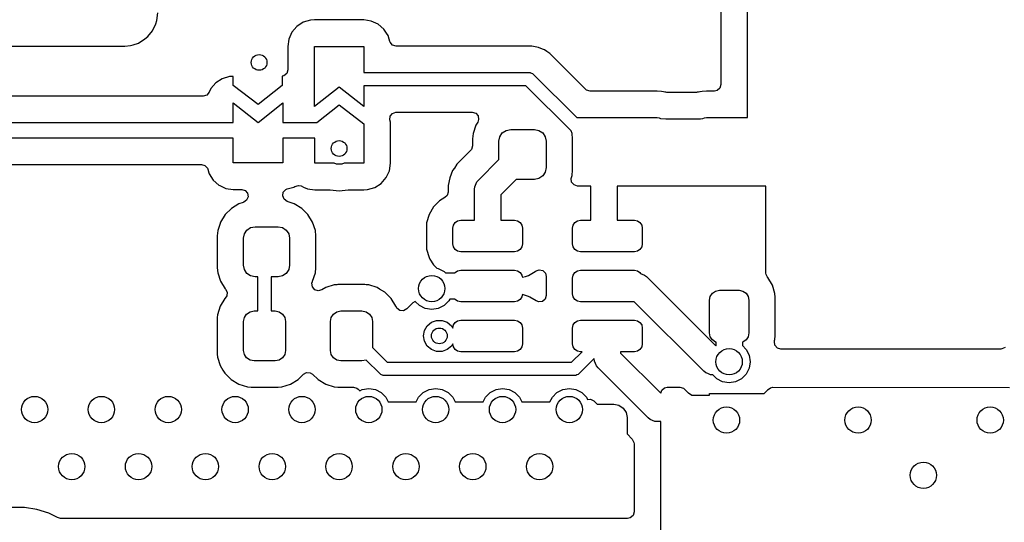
# Model space of a CAD drawing. Extents: x 70 to 224, y -154 to -54.
# Tile 52 of 55: x 168 to 187, y -78 to -69. Entities that reach past the tile are written whole.
import ezdxf

# ---------------------------------------------------------------- set-up
doc = ezdxf.new("R2010")
doc.units = 0
doc.layers.add('BLACK', color=7, linetype='CONTINUOUS')

msp = doc.modelspace()

# ---------------------------------------------------------------- linework, layer by layer
at = {"layer": 'BLACK', "linetype": 'CONTINUOUS'}
for p, q in [((181.3745, -59.824001), (181.3745, -69.8705)), ((181.88, -70.5), (181.88, -59.824)), ((170.637739, -68.718067), (170.657456, -68.651037)), ((170.657456, -68.651037), (170.678001, -68.508632)), ((173.578059, -68.647144), (173.440005, -68.687682)), ((173.649997, -68.642), (173.578059, -68.647144)), ((173.65, -68.642), (173.649997, -68.642)), ((174.59, -68.642), (173.65, -68.642)), ((174.732414, -68.662475), (174.59, -68.642)), ((170.577905, -68.848917), (170.637739, -68.718067)), ((173.318965, -68.765471), (173.22475, -68.8742)), ((173.318969, -68.765467), (173.318965, -68.765471)), ((173.440005, -68.687682), (173.318969, -68.765467)), ((174.732419, -68.662476), (174.732414, -68.662475)), ((174.86329, -68.722244), (174.732419, -68.662476)), ((174.863294, -68.722246), (174.86329, -68.722244)), ((174.863297, -68.722248), (174.863294, -68.722246)), ((174.863299, -68.72225), (174.863297, -68.722248)), ((174.972028, -68.816465), (174.863299, -68.72225)), ((174.972032, -68.816469), (174.972028, -68.816465)), ((175.01985, -68.890875), (174.972032, -68.816469)), ((170.309727, -69.081067), (170.430804, -69.003338)), ((170.430804, -69.003338), (170.48363, -68.957609)), ((170.48363, -68.957609), (170.483631, -68.957608)), ((170.483631, -68.957608), (170.577905, -68.848917)), ((173.164975, -69.005085), (173.1445, -69.147499)), ((173.164976, -69.00508), (173.164975, -69.005085)), ((173.224744, -68.874209), (173.164976, -69.00508)), ((173.22475, -68.8742), (173.224744, -68.874209)), ((175.049819, -68.937508), (175.01985, -68.890875)), ((175.06992, -69.005965), (175.049819, -68.937508)), ((175.083125, -69.050936), (175.06992, -69.005965)), ((157.44511, -69.137827), (170.048499, -69.137827)), ((170.048499, -69.137827), (170.048501, -69.137827)), ((170.048501, -69.137827), (170.155836, -69.1263)), ((170.155836, -69.1263), (170.207293, -69.115119)), ((170.207293, -69.115119), (170.309727, -69.081067)), ((173.1445, -69.147499), (173.1445, -69.593562)), ((173.65, -70.2875), (173.65, -69.1475)), ((173.65, -69.1475), (174.59, -69.1475)), ((174.59, -69.1475), (174.59, -69.6405)), ((175.089308, -69.067511), (175.083125, -69.050936)), ((175.135063, -69.120315), (175.089308, -69.067511)), ((175.202102, -69.14), (175.135063, -69.120315)), ((177.784303, -69.14), (175.202102, -69.14)), ((177.784307, -69.14), (177.784303, -69.14)), ((177.905527, -69.164112), (177.784307, -69.14)), ((177.905535, -69.164114), (177.905527, -69.164112)), ((177.986285, -69.197562), (177.905535, -69.164114)), ((178.019726, -69.211413), (177.986285, -69.197562)), ((178.019741, -69.211421), (178.019726, -69.211413)), ((178.066363, -69.242574), (178.019741, -69.211421)), ((178.066365, -69.242576), (178.066363, -69.242574)), ((178.122506, -69.280087), (178.066365, -69.242576)), ((178.122511, -69.280091), (178.122506, -69.280087)), ((178.8006, -69.958181), (178.122511, -69.280091)), ((171.900005, -69.760182), (171.778969, -69.837967)), ((172.038059, -69.719645), (171.900005, -69.760182)), ((172.03806, -69.719645), (172.038059, -69.719645)), ((172.11, -69.719645), (172.03806, -69.719645)), ((172.11, -69.89), (172.11, -69.719645)), ((173.072011, -69.706356), (173.04, -69.712535)), ((173.04, -69.712535), (173.04, -69.89)), ((173.124815, -69.660601), (173.072011, -69.706356)), ((173.1445, -69.593562), (173.124815, -69.660601)), ((174.59, -69.6405), (177.7225, -69.6405)), ((177.7225, -69.6405), (177.747276, -69.64294)), ((177.747276, -69.64294), (177.747277, -69.64294)), ((177.747277, -69.64294), (177.756846, -69.646904)), ((177.756846, -69.646904), (177.793057, -69.661903)), ((177.793057, -69.661903), (177.793058, -69.661904)), ((177.793058, -69.661904), (177.812303, -69.677697)), ((177.812303, -69.677697), (178.634606, -70.5)), ((171.684744, -69.946709), (171.652638, -70.017012)), ((171.68475, -69.9467), (171.684744, -69.946709)), ((171.778965, -69.837971), (171.68475, -69.9467)), ((171.778969, -69.837967), (171.778965, -69.837971)), ((172.58, -70.25), (172.11, -69.89)), ((173.04, -69.89), (172.58, -70.25)), ((174.12, -69.9175), (173.65, -70.2875)), ((174.59, -70.2875), (174.12, -69.9175)), ((177.669894, -69.8945), (174.59, -69.8945)), ((174.59, -69.8945), (174.59, -70.2875)), ((178.529323, -70.753929), (177.669894, -69.8945)), ((178.821242, -69.974815), (178.8006, -69.958181)), ((181.354815, -69.937539), (181.302011, -69.983294)), ((181.3745, -69.8705), (181.354815, -69.937539)), ((171.539844, -70.0895), (152.094993, -70.0895)), ((171.606883, -70.069816), (171.539844, -70.0895)), ((171.652638, -70.017012), (171.606883, -70.069816)), ((178.888281, -69.9945), (178.821242, -69.974815)), ((180.16193, -69.9945), (178.888281, -69.9945)), ((180.161939, -69.9945), (180.16193, -69.9945)), ((180.242445, -70.000954), (180.161939, -69.9945)), ((180.242456, -70.000955), (180.242445, -70.000954)), ((180.242462, -70.000956), (180.242456, -70.000955)), ((180.242476, -70.000958), (180.242462, -70.000956)), ((180.281456, -70.007248), (180.242474, -70.000958)), ((180.242474, -70.000958), (180.242476, -70.000958)), ((180.281463, -70.007249), (180.281456, -70.007248)), ((180.309341, -70.01407), (180.281463, -70.007249)), ((180.326201, -70.016979), (180.309341, -70.01407)), ((180.34946, -70.019356), (180.326201, -70.016979)), ((180.352372, -70.019504), (180.34946, -70.019356)), ((180.38, -70.025), (180.352372, -70.019504)), ((180.88, -70.025), (180.38, -70.025)), ((180.907622, -70.019505), (180.88, -70.025)), ((180.910537, -70.019357), (180.907622, -70.019505)), ((180.923573, -70.018025), (180.910537, -70.019357)), ((180.932505, -70.017113), (180.923573, -70.018025)), ((180.932552, -70.017108), (180.932504, -70.017112)), ((180.932504, -70.017112), (180.932505, -70.017113)), ((180.933831, -70.016977), (180.932552, -70.017108)), ((180.950662, -70.01407), (180.933831, -70.016977)), ((180.971284, -70.009024), (180.950662, -70.01407)), ((180.978562, -70.007244), (180.971284, -70.009024)), ((181.017553, -70.000954), (180.978562, -70.007244)), ((181.09806, -69.9945), (181.017553, -70.000954)), ((181.2505, -69.9945), (181.09806, -69.9945)), ((181.302011, -69.983294), (181.2505, -69.9945)), ((172.11, -70.59), (172.11, -70.22)), ((172.11, -70.22), (172.58, -70.59)), ((172.58, -70.59), (173.05, -70.22)), ((173.05, -70.22), (173.05, -70.59)), ((173.695139, -70.59), (174.12, -70.2575)), ((174.12, -70.2575), (174.59, -70.6175)), ((175.085723, -70.544016), (175.091476, -70.474387)), ((175.091476, -70.474387), (175.133962, -70.418919)), ((175.133962, -70.418919), (175.199692, -70.395226)), ((175.199692, -70.395226), (175.207173, -70.395)), ((175.207173, -70.395), (176.647744, -70.395)), ((176.647744, -70.395), (176.714783, -70.414685)), ((176.714783, -70.414685), (176.760538, -70.467489)), ((176.760538, -70.467489), (176.770482, -70.536647)), ((178.634606, -70.5), (180.16193, -70.5)), ((180.16193, -70.5), (180.200933, -70.506294)), ((180.200933, -70.506294), (180.227203, -70.514999)), ((180.227203, -70.514999), (180.329991, -70.5255)), ((180.930019, -70.525498), (180.986302, -70.519748)), ((180.986302, -70.519748), (181.032797, -70.514999)), ((181.032797, -70.514999), (181.059067, -70.506293)), ((181.059067, -70.506293), (181.098071, -70.5)), ((181.098071, -70.5), (181.88, -70.5)), ((151.740497, -70.59), (172.11, -70.59)), ((173.05, -70.59), (173.695139, -70.59)), ((174.59, -70.6175), (174.59, -71.3675)), ((175.094579, -70.587005), (175.085723, -70.544016)), ((175.0955, -70.6175), (175.094579, -70.587005)), ((175.0955, -71.3675), (175.0955, -70.6175)), ((176.717996, -70.641305), (176.664651, -70.80229)), ((176.718001, -70.641294), (176.717996, -70.641305)), ((176.753282, -70.584097), (176.718001, -70.641294)), ((176.770482, -70.536647), (176.753282, -70.584097)), ((180.329991, -70.5255), (180.930008, -70.525499)), ((180.930008, -70.525499), (180.930016, -70.525498)), ((180.930016, -70.525498), (180.930019, -70.525498)), ((172.11, -70.89), (151.648881, -70.89)), ((172.11, -71.36), (172.11, -70.89)), ((173.66, -70.89), (173.05, -70.89)), ((173.05, -70.89), (173.05, -71.36)), ((173.66, -71.3675), (173.66, -70.89)), ((176.664651, -70.80229), (176.6545, -70.901647)), ((177.155, -70.95), (177.172127, -70.863896)), ((177.172127, -70.863896), (177.220901, -70.790901)), ((177.220901, -70.790901), (177.293896, -70.742127)), ((177.293896, -70.742127), (177.38, -70.725)), ((177.38, -70.725), (177.83, -70.725)), ((177.83, -70.725), (177.916104, -70.742127)), ((177.916104, -70.742127), (177.989099, -70.790901)), ((177.989099, -70.790901), (178.037873, -70.863896)), ((178.037873, -70.863896), (178.055, -70.95)), ((178.545349, -70.802292), (178.529323, -70.753929)), ((178.555499, -70.901656), (178.545349, -70.802292)), ((176.6545, -71.037769), (176.634815, -71.104808)), ((176.6545, -70.901647), (176.6545, -71.037769)), ((177.155, -71.296446), (177.155, -70.95)), ((178.055, -70.95), (178.055, -71.45)), ((178.5555, -71.498345), (178.555499, -70.901656)), ((176.618181, -71.12545), (176.35955, -71.38408)), ((176.634815, -71.104808), (176.618181, -71.12545)), ((151.8542, -71.3905), (171.504652, -71.3905)), ((171.504652, -71.3905), (171.571691, -71.410185)), ((171.571691, -71.410185), (171.617446, -71.462989)), ((173.05, -71.36), (172.11, -71.36)), ((174.025478, -71.3675), (173.66, -71.3675)), ((174.067906, -71.382942), (174.025478, -71.3675)), ((174.172094, -71.382942), (174.067906, -71.382942)), ((174.214522, -71.3675), (174.172094, -71.382942)), ((174.59, -71.3675), (174.214522, -71.3675)), ((175.075024, -71.509916), (175.0955, -71.3675)), ((176.359544, -71.384088), (176.310312, -71.457768)), ((176.35955, -71.38408), (176.359544, -71.384088)), ((176.765723, -71.685723), (177.155, -71.296446)), ((178.055, -71.45), (178.037873, -71.536104)), ((171.617446, -71.462989), (171.623627, -71.479561)), ((171.623627, -71.479561), (171.644773, -71.551575)), ((171.644773, -71.551575), (171.650182, -71.569994)), ((171.650182, -71.569994), (171.727967, -71.69103)), ((174.921032, -71.749531), (175.015254, -71.640794)), ((175.015254, -71.640794), (175.075024, -71.509916)), ((176.22084, -71.643592), (176.192, -71.788579)), ((176.220842, -71.643586), (176.22084, -71.643592)), ((176.277414, -71.507008), (176.220842, -71.643586)), ((176.277421, -71.506996), (176.277414, -71.507008)), ((176.310313, -71.457769), (176.277421, -71.506996)), ((176.310312, -71.457768), (176.310313, -71.457769)), ((177.989099, -71.609099), (177.916104, -71.657873)), ((178.037873, -71.536104), (177.989099, -71.609099)), ((178.527298, -71.658353), (178.532328, -71.637002)), ((178.532328, -71.637002), (178.545349, -71.597708)), ((178.545349, -71.597708), (178.5555, -71.498345)), ((171.727967, -71.69103), (171.727969, -71.691032)), ((171.727969, -71.691032), (171.836706, -71.785254)), ((171.836706, -71.785254), (171.853129, -71.792754)), ((171.853129, -71.792754), (171.96758, -71.845023)), ((173.136492, -71.856081), (173.259992, -71.819819)), ((173.259992, -71.819819), (173.280289, -71.806774)), ((173.280289, -71.806774), (173.347323, -71.787089)), ((173.347323, -71.787089), (173.398838, -71.798294)), ((173.398838, -71.798294), (173.445968, -71.819818)), ((173.445968, -71.819818), (173.517581, -71.852523)), ((174.66194, -71.867855), (174.799992, -71.827319)), ((174.799992, -71.827319), (174.921032, -71.749531)), ((176.192, -71.788579), (176.192, -71.914281)), ((176.6925, -71.8625), (176.697304, -71.813727)), ((176.697304, -71.813727), (176.734633, -71.723607)), ((176.734633, -71.723607), (176.734637, -71.723602)), ((176.734637, -71.723602), (176.765723, -71.685723)), ((177.483553, -71.675), (177.1925, -71.966053)), ((177.83, -71.675), (177.483553, -71.675)), ((177.916104, -71.657873), (177.83, -71.675)), ((178.537242, -71.727511), (178.527298, -71.658353)), ((178.582997, -71.780315), (178.537242, -71.727511)), ((178.650036, -71.8), (178.582997, -71.780315)), ((178.905, -71.8), (178.650036, -71.8)), ((178.905, -72.45), (178.905, -71.8)), ((182.23, -71.8), (179.405, -71.8)), ((179.405, -71.8), (179.405, -72.45)), ((182.23, -73.456163), (182.23, -71.8)), ((171.96758, -71.845023), (171.967583, -71.845023)), ((171.967583, -71.845023), (171.967584, -71.845024)), ((171.967584, -71.845024), (172.11, -71.8655)), ((172.11, -71.8655), (172.110003, -71.8655)), ((172.110003, -71.8655), (172.269983, -71.8655)), ((172.269983, -71.8655), (172.337022, -71.885185)), ((172.337022, -71.885185), (172.382777, -71.937989)), ((172.392721, -72.007147), (172.363696, -72.070703)), ((172.382777, -71.937989), (172.392721, -72.007147)), ((173.04816, -71.988474), (173.060475, -71.919698)), ((173.074983, -72.05299), (173.04816, -71.988474)), ((173.060475, -71.919698), (173.108018, -71.868499)), ((173.108018, -71.868499), (173.136492, -71.856081)), ((173.517581, -71.852523), (173.517582, -71.852523)), ((173.517582, -71.852523), (173.517584, -71.852524)), ((173.517584, -71.852524), (173.66, -71.873)), ((173.66, -71.873), (173.934956, -71.873)), ((173.934956, -71.873), (173.94884, -71.87378)), ((173.94884, -71.87378), (174.119997, -71.893065)), ((174.119997, -71.893065), (174.12, -71.893065)), ((174.12, -71.893065), (174.120003, -71.893065)), ((174.120003, -71.893065), (174.29116, -71.87378)), ((174.29116, -71.87378), (174.305044, -71.873)), ((174.305044, -71.873), (174.59, -71.873)), ((174.59, -71.873), (174.66194, -71.867855)), ((176.172315, -71.98132), (176.131121, -72.021013)), ((176.192, -71.914281), (176.172315, -71.98132)), ((176.6925, -72.45), (176.6925, -71.8625)), ((177.1925, -71.966053), (177.1925, -72.45)), ((172.217704, -72.137455), (172.074612, -72.225716)), ((172.217715, -72.13745), (172.217704, -72.137455)), ((172.29451, -72.112003), (172.217715, -72.13745)), ((172.308987, -72.107205), (172.29451, -72.112003)), ((172.363696, -72.070703), (172.308987, -72.107205)), ((173.132428, -72.092763), (173.074983, -72.05299)), ((173.267287, -72.137451), (173.132428, -72.092763)), ((173.267289, -72.137452), (173.267287, -72.137451)), ((173.267295, -72.137455), (173.267289, -72.137452)), ((173.410387, -72.225716), (173.267295, -72.137455)), ((175.911917, -72.198137), (175.828255, -72.339603)), ((175.911923, -72.198129), (175.911917, -72.198137)), ((176.028129, -72.081923), (175.911923, -72.198129)), ((176.028138, -72.081916), (176.028129, -72.081923)), ((176.131121, -72.021013), (176.028138, -72.081916)), ((171.955716, -72.344612), (171.867455, -72.487704)), ((171.955719, -72.344608), (171.955716, -72.344612)), ((172.074608, -72.225719), (171.955719, -72.344608)), ((172.074612, -72.225716), (172.074608, -72.225719)), ((173.410391, -72.225719), (173.410387, -72.225716)), ((173.52928, -72.344608), (173.410391, -72.225719)), ((173.529283, -72.344612), (173.52928, -72.344608)), ((173.617544, -72.487704), (173.529283, -72.344612)), ((175.828254, -72.339606), (175.782402, -72.497426)), ((175.828255, -72.339603), (175.828254, -72.339606)), ((171.852009, -72.534313), (171.814564, -72.647315)), ((171.86745, -72.487715), (171.852009, -72.534313)), ((171.867455, -72.487704), (171.86745, -72.487715)), ((172.440038, -72.591651), (172.52375, -72.575)), ((172.52375, -72.575), (172.96125, -72.575)), ((172.96125, -72.575), (173.044962, -72.591651)), ((173.617545, -72.487707), (173.617544, -72.487704)), ((173.617549, -72.487713), (173.617545, -72.487707)), ((173.670436, -72.647315), (173.617549, -72.487713)), ((175.782401, -72.497432), (175.7795, -72.534298)), ((175.7795, -72.534298), (175.7795, -72.965701)), ((175.782402, -72.497426), (175.782401, -72.497432)), ((176.28, -72.6), (176.291418, -72.542597)), ((176.291418, -72.542597), (176.323934, -72.493934)), ((176.323934, -72.493934), (176.372597, -72.461418)), ((176.372597, -72.461418), (176.43, -72.45)), ((176.43, -72.45), (176.6925, -72.45)), ((177.1925, -72.45), (177.455, -72.45)), ((177.455, -72.45), (177.512403, -72.461418)), ((177.512403, -72.461418), (177.561066, -72.493934)), ((177.561066, -72.493934), (177.593582, -72.542597)), ((177.593582, -72.542597), (177.605, -72.6)), ((178.555, -72.6), (178.566418, -72.542597)), ((178.566418, -72.542597), (178.598934, -72.493934)), ((178.598934, -72.493934), (178.647597, -72.461418)), ((178.647597, -72.461418), (178.705, -72.45)), ((178.705, -72.45), (178.905, -72.45)), ((179.405, -72.45), (179.73, -72.45)), ((179.73, -72.45), (179.787403, -72.461418)), ((179.787403, -72.461418), (179.836066, -72.493934)), ((179.836066, -72.493934), (179.868582, -72.542597)), ((179.868582, -72.542597), (179.88, -72.6)), ((171.814563, -72.647316), (171.8045, -72.745818)), ((171.8045, -72.745818), (171.8045, -73.354181)), ((171.814564, -72.647316), (171.814563, -72.647316)), ((171.814564, -72.647315), (171.814564, -72.647316)), ((172.305, -72.79375), (172.321651, -72.710038)), ((172.321651, -72.710038), (172.36907, -72.63907)), ((172.36907, -72.63907), (172.440038, -72.591651)), ((173.044962, -72.591651), (173.11593, -72.63907)), ((173.11593, -72.63907), (173.163349, -72.710038)), ((173.163349, -72.710038), (173.18, -72.79375)), ((173.6805, -72.745826), (173.670436, -72.647315)), ((173.6805, -73.354174), (173.6805, -72.745826)), ((176.28, -72.9), (176.28, -72.6)), ((177.605, -72.6), (177.605, -72.9)), ((178.555, -72.9), (178.555, -72.6)), ((179.88, -72.6), (179.88, -72.9)), ((172.305, -73.30625), (172.305, -72.79375)), ((173.18, -72.79375), (173.18, -73.30625)), ((176.291418, -72.957403), (176.28, -72.9)), ((177.605, -72.9), (177.593582, -72.957403)), ((178.566418, -72.957403), (178.555, -72.9)), ((179.88, -72.9), (179.868582, -72.957403)), ((175.7795, -72.965701), (175.782401, -73.002567)), ((175.782401, -73.002567), (175.782402, -73.002573)), ((175.782402, -73.002573), (175.828254, -73.160393)), ((176.323934, -73.006066), (176.291418, -72.957403)), ((176.372597, -73.038582), (176.323934, -73.006066)), ((176.43, -73.05), (176.372597, -73.038582)), ((177.455, -73.05), (176.43, -73.05)), ((177.512403, -73.038582), (177.455, -73.05)), ((177.561066, -73.006066), (177.512403, -73.038582)), ((177.593582, -72.957403), (177.561066, -73.006066)), ((178.598934, -73.006066), (178.566418, -72.957403)), ((178.647597, -73.038582), (178.598934, -73.006066)), ((178.705, -73.05), (178.647597, -73.038582)), ((179.73, -73.05), (178.705, -73.05)), ((179.787403, -73.038582), (179.73, -73.05)), ((179.836066, -73.006066), (179.787403, -73.038582)), ((179.868582, -72.957403), (179.836066, -73.006066)), ((172.321651, -73.389962), (172.305, -73.30625)), ((173.18, -73.30625), (173.163349, -73.389962)), ((175.828254, -73.160393), (175.828255, -73.160396)), ((175.828255, -73.160396), (175.828256, -73.160398)), ((175.828256, -73.160398), (175.846964, -73.192032)), ((175.846964, -73.192032), (175.911917, -73.301862)), ((175.911917, -73.301862), (175.911923, -73.30187)), ((175.911923, -73.30187), (175.975117, -73.365064)), ((171.8045, -73.354181), (171.814563, -73.452683)), ((171.814563, -73.452683), (171.86745, -73.612284)), ((172.36907, -73.46093), (172.321651, -73.389962)), ((172.440038, -73.508349), (172.36907, -73.46093)), ((172.52375, -73.525), (172.440038, -73.508349)), ((173.044962, -73.508349), (172.96125, -73.525)), ((173.11593, -73.46093), (173.044962, -73.508349)), ((173.163349, -73.389962), (173.11593, -73.46093)), ((173.617549, -73.612287), (173.670436, -73.452685)), ((173.670436, -73.452685), (173.6805, -73.354174)), ((175.975117, -73.365064), (176.003607, -73.369577)), ((176.003607, -73.369577), (176.115114, -73.426393)), ((176.115114, -73.426393), (176.138721, -73.45)), ((176.138721, -73.45), (176.319881, -73.45)), ((176.319881, -73.45), (176.323934, -73.443934)), ((176.323934, -73.443934), (176.372597, -73.411418)), ((176.372597, -73.411418), (176.43, -73.4)), ((176.43, -73.4), (177.455, -73.4)), ((177.455, -73.4), (177.512403, -73.411418)), ((177.512403, -73.411418), (177.561066, -73.443934)), ((177.561066, -73.443934), (177.593582, -73.492597)), ((177.593582, -73.492597), (177.601957, -73.534701)), ((177.659806, -73.517895), (177.715398, -73.501744)), ((177.715398, -73.501744), (177.846405, -73.424267)), ((177.846405, -73.424267), (177.86358, -73.41411)), ((177.86358, -73.41411), (177.864655, -73.415928)), ((177.864655, -73.415928), (177.919532, -73.394381)), ((177.919532, -73.394381), (177.98805, -73.408059)), ((177.98805, -73.408059), (178.038296, -73.456609)), ((178.038296, -73.456609), (178.0545, -73.517895)), ((178.555, -73.55), (178.566418, -73.492597)), ((178.566418, -73.492597), (178.598934, -73.443934)), ((178.598934, -73.443934), (178.647597, -73.411418)), ((178.647597, -73.411418), (178.705, -73.4)), ((178.705, -73.4), (179.73, -73.4)), ((179.73, -73.4), (179.787403, -73.411418)), ((179.787403, -73.411418), (179.836066, -73.443934)), ((179.836066, -73.443934), (179.847872, -73.461603)), ((179.847872, -73.461603), (179.921577, -73.492133)), ((179.921577, -73.492133), (179.921581, -73.492137)), ((179.921581, -73.492137), (179.959461, -73.523223)), ((182.232834, -73.482521), (182.23, -73.456163)), ((182.261698, -73.535382), (182.232834, -73.482521)), ((171.86745, -73.612284), (171.867455, -73.612295)), ((171.867455, -73.612295), (171.955716, -73.755387)), ((172.578, -73.525), (172.52375, -73.525)), ((172.578, -74.175), (172.578, -73.525)), ((172.96125, -73.525), (172.832, -73.525)), ((172.832, -73.525), (172.832, -74.175)), ((173.60524, -73.649006), (173.615067, -73.617609)), ((173.613281, -73.718412), (173.60524, -73.649006)), ((173.615067, -73.617609), (173.617544, -73.612294)), ((173.617544, -73.612294), (173.617549, -73.612287)), ((174.027807, -73.680913), (173.865393, -73.731522)), ((174.079145, -73.676248), (174.027807, -73.680913)), ((174.098384, -73.6745), (174.079145, -73.676248)), ((174.611616, -73.6745), (174.098384, -73.6745)), ((174.632778, -73.676423), (174.611616, -73.6745)), ((174.682192, -73.680913), (174.632778, -73.676423)), ((174.682194, -73.680913), (174.682192, -73.680913)), ((174.682196, -73.680914), (174.682194, -73.680913)), ((174.844606, -73.731522), (174.682196, -73.680914)), ((177.601957, -73.534701), (177.659806, -73.517895)), ((178.0545, -73.517895), (178.0545, -73.882104)), ((178.555, -73.85), (178.555, -73.55)), ((179.959461, -73.523223), (181.274797, -74.838559)), ((182.260261, -73.536509), (182.261698, -73.535382)), ((182.264887, -73.542413), (182.260261, -73.536509)), ((182.351317, -73.685387), (182.264887, -73.542413)), ((182.351318, -73.685389), (182.351317, -73.685387)), ((182.401023, -73.844898), (182.351318, -73.685389)), ((171.955716, -73.755387), (171.955718, -73.75539)), ((171.955718, -73.75539), (171.957154, -73.756826)), ((171.957154, -73.756826), (171.957823, -73.758052)), ((171.985655, -73.887841), (171.957158, -73.932185)), ((171.957823, -73.758052), (171.960197, -73.761054)), ((171.960197, -73.761054), (171.959684, -73.761459)), ((171.959684, -73.761459), (171.990639, -73.818149)), ((171.990639, -73.818149), (171.985655, -73.887841)), ((173.657568, -73.772452), (173.613281, -73.718412)), ((173.724042, -73.79397), (173.657568, -73.772452)), ((173.791597, -73.776134), (173.724042, -73.79397)), ((173.865393, -73.731522), (173.791597, -73.776134)), ((174.889229, -73.758498), (174.844606, -73.731522)), ((174.990188, -73.81953), (174.889229, -73.758498)), ((175.110469, -73.939811), (174.990188, -73.81953)), ((177.601957, -73.865297), (177.593582, -73.907403)), ((177.715393, -73.898254), (177.601957, -73.865297)), ((178.0545, -73.882104), (178.034815, -73.949143)), ((178.566418, -73.907403), (178.555, -73.85)), ((181.171096, -73.898074), (181.21174, -73.837244)), ((181.21174, -73.837244), (181.27257, -73.7966)), ((181.27257, -73.7966), (181.344323, -73.782327)), ((181.344323, -73.782327), (181.719323, -73.782327)), ((181.719323, -73.782327), (181.791076, -73.7966)), ((181.791076, -73.7966), (181.851906, -73.837244)), ((181.851906, -73.837244), (181.89255, -73.898074)), ((182.401024, -73.844903), (182.401023, -73.844898)), ((182.407322, -73.914212), (182.401024, -73.844903)), ((171.949528, -73.939815), (171.861522, -74.085393)), ((171.957158, -73.932185), (171.949528, -73.939815)), ((175.11047, -73.939813), (175.110469, -73.939811)), ((175.110472, -73.939815), (175.11047, -73.939813)), ((175.198478, -74.085394), (175.110472, -73.939815)), ((175.522739, -74.020183), (175.405065, -74.137857)), ((175.564943, -73.993664), (175.522739, -74.020183)), ((175.644886, -74.073607), (175.564943, -73.993664)), ((175.756393, -74.130423), (175.644886, -74.073607)), ((176.115114, -74.073607), (176.003607, -74.130423)), ((176.203607, -73.985114), (176.115114, -74.073607)), ((176.221499, -73.95), (176.203607, -73.985114)), ((176.319881, -73.95), (176.221499, -73.95)), ((176.323934, -73.956066), (176.319881, -73.95)), ((176.372597, -73.988582), (176.323934, -73.956066)), ((176.43, -74), (176.372597, -73.988582)), ((177.455, -74), (176.43, -74)), ((177.512403, -73.988582), (177.455, -74)), ((177.561066, -73.956066), (177.512403, -73.988582)), ((177.593582, -73.907403), (177.561066, -73.956066)), ((177.715396, -73.898255), (177.715393, -73.898254)), ((177.715397, -73.898255), (177.715396, -73.898255)), ((177.715398, -73.898256), (177.715397, -73.898255)), ((177.744884, -73.915694), (177.715398, -73.898256)), ((177.86358, -73.98589), (177.744884, -73.915694)), ((177.864502, -73.98433), (177.86358, -73.98589)), ((177.912853, -74.004842), (177.864502, -73.98433)), ((177.982011, -73.994898), (177.912853, -74.004842)), ((178.034815, -73.949143), (177.982011, -73.994898)), ((178.598934, -73.956066), (178.566418, -73.907403)), ((178.647597, -73.988582), (178.598934, -73.956066)), ((178.705, -74), (178.647597, -73.988582)), ((179.72913, -74), (178.705, -74)), ((181.047984, -75.318854), (179.72913, -74)), ((181.156823, -73.969827), (181.171096, -73.898074)), ((181.156823, -74.594827), (181.156823, -73.969827)), ((181.89255, -73.898074), (181.906823, -73.969827)), ((181.906823, -73.969827), (181.906823, -74.594827)), ((182.407322, -73.91422), (182.407322, -73.914212)), ((182.407322, -73.914221), (182.407322, -73.91422)), ((182.407323, -74.650434), (182.407322, -73.914221)), ((171.810913, -74.247807), (171.806127, -74.300478)), ((171.861522, -74.085393), (171.810913, -74.247807)), ((172.320224, -74.298463), (172.363579, -74.233579)), ((172.363579, -74.233579), (172.428463, -74.190224)), ((172.428463, -74.190224), (172.505, -74.175)), ((172.505, -74.175), (172.578, -74.175)), ((172.832, -74.175), (172.905, -74.175)), ((172.905, -74.175), (172.981537, -74.190224)), ((172.981537, -74.190224), (173.046421, -74.233579)), ((173.046421, -74.233579), (173.089776, -74.298463)), ((173.970224, -74.298463), (174.013579, -74.233579)), ((174.013579, -74.233579), (174.078463, -74.190224)), ((174.078463, -74.190224), (174.155, -74.175)), ((174.155, -74.175), (174.555, -74.175)), ((174.555, -74.175), (174.631537, -74.190224)), ((174.631537, -74.190224), (174.696421, -74.233579)), ((174.696421, -74.233579), (174.739776, -74.298463)), ((175.198478, -74.085395), (175.198478, -74.085394)), ((175.198998, -74.087063), (175.198478, -74.085395)), ((175.20094, -74.090864), (175.198998, -74.087063)), ((175.201557, -74.092235), (175.20094, -74.090864)), ((175.201624, -74.092204), (175.201557, -74.092235)), ((175.218117, -74.124485), (175.201624, -74.092204)), ((175.27405, -74.166357), (175.218117, -74.124485)), ((175.343742, -74.171341), (175.27405, -74.166357)), ((175.405065, -74.137857), (175.343742, -74.171341)), ((175.88, -74.15), (175.756393, -74.130423)), ((176.003607, -74.130423), (175.88, -74.15)), ((171.806127, -74.300478), (171.8045, -74.318384)), ((171.8045, -74.318384), (171.8045, -74.981616)), ((172.305, -74.375), (172.320224, -74.298463)), ((172.305, -74.925), (172.305, -74.375)), ((173.089776, -74.298463), (173.105, -74.375)), ((173.105, -74.375), (173.105, -74.925)), ((173.955, -74.375), (173.970224, -74.298463)), ((173.955, -74.925), (173.955, -74.375)), ((174.739776, -74.298463), (174.755, -74.375)), ((174.755, -74.375), (174.755, -74.870394)), ((175.795187, -74.457164), (175.875, -74.390192)), ((175.875, -74.390192), (175.972906, -74.354558)), ((175.972906, -74.354558), (176.077094, -74.354558)), ((176.077094, -74.354558), (176.175, -74.390192)), ((176.175, -74.390192), (176.254813, -74.457164)), ((176.28, -74.5), (176.291418, -74.442597)), ((176.291418, -74.442597), (176.323934, -74.393934)), ((176.323934, -74.393934), (176.372597, -74.361418)), ((176.372597, -74.361418), (176.43, -74.35)), ((176.43, -74.35), (177.455, -74.35)), ((177.455, -74.35), (177.512403, -74.361418)), ((177.512403, -74.361418), (177.561066, -74.393934)), ((177.561066, -74.393934), (177.593582, -74.442597)), ((177.593582, -74.442597), (177.605, -74.5)), ((178.555, -74.5), (178.566418, -74.442597)), ((178.566418, -74.442597), (178.598934, -74.393934)), ((178.598934, -74.393934), (178.647597, -74.361418)), ((178.647597, -74.361418), (178.705, -74.35)), ((178.705, -74.35), (179.73, -74.35)), ((179.73, -74.35), (179.787403, -74.361418)), ((179.787403, -74.361418), (179.836066, -74.393934)), ((179.836066, -74.393934), (179.868582, -74.442597)), ((179.868582, -74.442597), (179.88, -74.5)), ((175.725, -74.65), (175.743092, -74.547394)), ((175.743092, -74.547394), (175.795187, -74.457164)), ((176.254813, -74.457164), (176.28, -74.500788)), ((176.28, -74.500788), (176.28, -74.5)), ((177.605, -74.5), (177.605, -74.8)), ((178.555, -74.8), (178.555, -74.5)), ((179.88, -74.5), (179.88, -74.8)), ((181.171096, -74.66658), (181.156823, -74.594827)), ((181.906823, -74.594827), (181.89255, -74.66658)), ((175.743092, -74.752606), (175.725, -74.65)), ((175.795187, -74.842836), (175.743092, -74.752606)), ((176.28, -74.799211), (176.254813, -74.842836)), ((176.28, -74.8), (176.28, -74.799211)), ((176.291418, -74.857403), (176.28, -74.8)), ((177.605, -74.8), (177.593582, -74.857403)), ((178.566418, -74.857403), (178.555, -74.8)), ((179.88, -74.8), (179.868582, -74.857403)), ((181.21174, -74.72741), (181.171096, -74.66658)), ((181.27257, -74.768054), (181.21174, -74.72741)), ((181.281823, -74.769894), (181.27257, -74.768054)), ((181.281823, -74.831533), (181.281823, -74.769894)), ((181.791076, -74.768054), (181.781823, -74.769894)), ((181.781823, -74.769894), (181.781823, -74.835179)), ((181.851906, -74.72741), (181.791076, -74.768054)), ((181.89255, -74.66658), (181.851906, -74.72741)), ((182.390639, -74.758353), (182.394992, -74.739109)), ((182.400583, -74.827511), (182.390639, -74.758353)), ((182.394992, -74.739109), (182.401024, -74.719753)), ((182.401024, -74.719753), (182.407323, -74.650434)), ((171.8045, -74.981616), (171.805929, -74.997336)), ((171.805929, -74.997336), (171.810913, -75.052192)), ((172.320224, -75.001537), (172.305, -74.925)), ((172.363579, -75.066421), (172.320224, -75.001537)), ((173.089776, -75.001537), (173.046421, -75.066421)), ((173.105, -74.925), (173.089776, -75.001537)), ((173.970224, -75.001537), (173.955, -74.925)), ((174.013579, -75.066421), (173.970224, -75.001537)), ((174.755, -74.870394), (175.034605, -75.15)), ((175.875, -74.909808), (175.795187, -74.842836)), ((175.972906, -74.945442), (175.875, -74.909808)), ((176.077094, -74.945442), (175.972906, -74.945442)), ((176.175, -74.909808), (176.077094, -74.945442)), ((176.254813, -74.842836), (176.175, -74.909808)), ((176.323934, -74.906066), (176.291418, -74.857403)), ((176.372597, -74.938582), (176.323934, -74.906066)), ((176.43, -74.95), (176.372597, -74.938582)), ((177.455, -74.95), (176.43, -74.95)), ((177.512403, -74.938582), (177.455, -74.95)), ((177.561066, -74.906066), (177.512403, -74.938582)), ((177.593582, -74.857403), (177.561066, -74.906066)), ((178.537894, -75.15), (178.737894, -74.95)), ((178.598934, -74.906066), (178.566418, -74.857403)), ((178.647597, -74.938582), (178.598934, -74.906066)), ((178.705, -74.95), (178.647597, -74.938582)), ((178.737894, -74.95), (178.705, -74.95)), ((179.73, -74.95), (179.4675, -74.95)), ((179.4675, -74.95), (179.4675, -74.977068)), ((179.4675, -74.977068), (180.232175, -75.741743)), ((179.787403, -74.938582), (179.73, -74.95)), ((179.836066, -74.906066), (179.787403, -74.938582)), ((179.868582, -74.857403), (179.836066, -74.906066)), ((181.274797, -74.838559), (181.281823, -74.831533)), ((181.781823, -74.835179), (181.853607, -74.906963)), ((181.853607, -74.906963), (181.910423, -75.01847)), ((182.446338, -74.880315), (182.400583, -74.827511)), ((182.513377, -74.9), (182.446338, -74.880315)), ((186.693445, -74.9), (182.513377, -74.9)), ((186.713113, -74.89843), (186.693445, -74.9)), ((186.776181, -74.868362), (186.713113, -74.89843)), ((171.810913, -75.052192), (171.810913, -75.052194)), ((171.810913, -75.052194), (171.810914, -75.052196)), ((171.810914, -75.052196), (171.861522, -75.214606)), ((172.428463, -75.109776), (172.363579, -75.066421)), ((172.505, -75.125), (172.428463, -75.109776)), ((172.905, -75.125), (172.505, -75.125)), ((172.981537, -75.109776), (172.905, -75.125)), ((173.046421, -75.066421), (172.981537, -75.109776)), ((174.078463, -75.109776), (174.013579, -75.066421)), ((174.155, -75.125), (174.078463, -75.109776)), ((174.555, -75.125), (174.155, -75.125)), ((174.631537, -75.109776), (174.555, -75.125)), ((174.633715, -75.10832), (174.631537, -75.109776)), ((174.892198, -75.366803), (174.633715, -75.10832)), ((175.034605, -75.15), (178.537894, -75.15)), ((178.9675, -75.079605), (178.680303, -75.366803)), ((178.9675, -75.080622), (178.9675, -75.079605)), ((178.972304, -75.129395), (178.9675, -75.080622)), ((179.009633, -75.219515), (178.972304, -75.129395)), ((181.910423, -75.01847), (181.93, -75.142077)), ((181.93, -75.142077), (181.910423, -75.265684)), ((171.861522, -75.214606), (171.912842, -75.2995)), ((171.912842, -75.2995), (171.94953, -75.360188)), ((171.94953, -75.360188), (172.069811, -75.480469)), ((173.372528, -75.448129), (173.442319, -75.378339)), ((173.442319, -75.378339), (173.503642, -75.344854)), ((173.503642, -75.344854), (173.573334, -75.349838)), ((173.573334, -75.349838), (173.617681, -75.378339)), ((173.617681, -75.378339), (173.719811, -75.480469)), ((174.911442, -75.382597), (174.892198, -75.366803)), ((174.957223, -75.40156), (174.911442, -75.382597)), ((178.661057, -75.382597), (178.63817, -75.392077)), ((178.661058, -75.382596), (178.661057, -75.382597)), ((178.680303, -75.366803), (178.661058, -75.382596)), ((179.009637, -75.219519), (179.009633, -75.219515)), ((179.040723, -75.257399), (179.009637, -75.219519)), ((179.990101, -76.206777), (179.040723, -75.257399)), ((181.085869, -75.349945), (181.047984, -75.318854)), ((181.126569, -75.366803), (181.085869, -75.349945)), ((181.175988, -75.387273), (181.126569, -75.366803)), ((181.853607, -75.377191), (181.765114, -75.465684)), ((181.910423, -75.265684), (181.853607, -75.377191)), ((172.069811, -75.480469), (172.069813, -75.48047)), ((172.069813, -75.48047), (172.069815, -75.480472)), ((172.069815, -75.480472), (172.215394, -75.568478)), ((172.215394, -75.568478), (172.377804, -75.619086)), ((173.032196, -75.619086), (173.194606, -75.568478)), ((173.194606, -75.568478), (173.340185, -75.480472)), ((173.340185, -75.480472), (173.372528, -75.448129)), ((173.719811, -75.480469), (173.719813, -75.48047)), ((173.719813, -75.48047), (173.719815, -75.480472)), ((173.719815, -75.480472), (173.865394, -75.568478)), ((173.865394, -75.568478), (174.027804, -75.619086)), ((174.957224, -75.40156), (174.957223, -75.40156)), ((174.982, -75.404), (174.957224, -75.40156)), ((178.5905, -75.404), (174.982, -75.404)), ((178.615276, -75.40156), (178.5905, -75.404)), ((178.615277, -75.40156), (178.615276, -75.40156)), ((178.63817, -75.392077), (178.615277, -75.40156)), ((181.220898, -75.391696), (181.175988, -75.387273)), ((181.294886, -75.465684), (181.220898, -75.391696)), ((181.406393, -75.5225), (181.294886, -75.465684)), ((181.53, -75.542077), (181.406393, -75.5225)), ((181.653607, -75.5225), (181.53, -75.542077)), ((181.765114, -75.465684), (181.653607, -75.5225)), ((172.377804, -75.619086), (172.448384, -75.6255)), ((172.448384, -75.6255), (172.448387, -75.6255)), ((172.448387, -75.6255), (172.961613, -75.6255)), ((172.961613, -75.6255), (172.961616, -75.6255)), ((172.961616, -75.6255), (173.032196, -75.619086)), ((174.027804, -75.619086), (174.098384, -75.6255)), ((174.098384, -75.6255), (174.391719, -75.6255)), ((174.391719, -75.6255), (174.458758, -75.645185)), ((174.458758, -75.645185), (174.4794, -75.661819)), ((174.4794, -75.661819), (174.494589, -75.677008)), ((174.494589, -75.677008), (174.512215, -75.694634)), ((174.512215, -75.694634), (174.561393, -75.669577)), ((174.561393, -75.669577), (174.685, -75.65)), ((174.685, -75.65), (174.808607, -75.669577)), ((174.808607, -75.669577), (174.920114, -75.726393)), ((174.920114, -75.726393), (175.008607, -75.814886)), ((175.631393, -75.814886), (175.719886, -75.726393)), ((175.719886, -75.726393), (175.831393, -75.669577)), ((175.831393, -75.669577), (175.955, -75.65)), ((175.955, -75.65), (176.078607, -75.669577)), ((176.078607, -75.669577), (176.190114, -75.726393)), ((176.190114, -75.726393), (176.278607, -75.814886)), ((176.901393, -75.814886), (176.989886, -75.726393)), ((176.989886, -75.726393), (177.101393, -75.669577)), ((177.101393, -75.669577), (177.225, -75.65)), ((177.225, -75.65), (177.348607, -75.669577)), ((177.348607, -75.669577), (177.460114, -75.726393)), ((177.460114, -75.726393), (177.548607, -75.814886)), ((178.171393, -75.814886), (178.259886, -75.726393)), ((178.259886, -75.726393), (178.371393, -75.669577)), ((178.371393, -75.669577), (178.495, -75.65)), ((178.495, -75.65), (178.618607, -75.669577)), ((178.618607, -75.669577), (178.730114, -75.726393)), ((178.730114, -75.726393), (178.818607, -75.814886)), ((180.232175, -75.741743), (180.249685, -75.682115)), ((180.249685, -75.682115), (180.302489, -75.63636)), ((180.302489, -75.63636), (180.354151, -75.625154)), ((180.354151, -75.625154), (180.595566, -75.625455)), ((180.595566, -75.625455), (180.662578, -75.645223)), ((180.662578, -75.645223), (180.68309, -75.661774)), ((180.68309, -75.661774), (180.746347, -75.725031)), ((180.746347, -75.725031), (180.755796, -75.731344)), ((180.755796, -75.731344), (180.820029, -75.774261)), ((181.156823, -75.78), (181.156823, -75.747077)), ((181.156823, -75.747077), (182.196998, -75.747077)), ((182.196998, -75.747077), (182.262533, -75.674293)), ((182.262532, -75.674293), (182.266882, -75.669463)), ((182.262533, -75.674293), (182.262532, -75.674293)), ((182.266882, -75.669463), (182.268962, -75.671336)), ((182.268962, -75.671336), (182.314471, -75.636157)), ((182.314471, -75.636157), (182.359744, -75.627655)), ((182.359744, -75.627655), (186.855472, -75.633261)), ((175.008607, -75.814886), (175.054268, -75.9045)), ((175.054268, -75.9045), (175.585732, -75.9045)), ((175.585732, -75.9045), (175.631393, -75.814886)), ((176.278607, -75.814886), (176.324268, -75.9045)), ((176.324268, -75.9045), (176.855732, -75.9045)), ((176.855732, -75.9045), (176.901393, -75.814886)), ((177.548607, -75.814886), (177.594268, -75.9045)), ((177.594268, -75.9045), (178.125732, -75.9045)), ((178.125732, -75.9045), (178.171393, -75.814886)), ((178.818607, -75.814886), (178.840142, -75.857151)), ((178.840142, -75.857151), (178.895405, -75.851211)), ((178.895405, -75.851211), (178.957884, -75.882485)), ((178.957884, -75.882485), (178.96107, -75.88556)), ((178.96107, -75.88556), (179.02551, -75.95)), ((180.820029, -75.774261), (180.820031, -75.774264)), ((180.820031, -75.774264), (180.820032, -75.774264)), ((180.820032, -75.774264), (180.828616, -75.78)), ((180.828616, -75.78), (181.156823, -75.78)), ((179.02551, -75.95), (179.34, -75.95)), ((179.34, -75.95), (179.435671, -75.96903)), ((179.435671, -75.96903), (179.516777, -76.023223)), ((179.516777, -76.023223), (179.57097, -76.104329)), ((179.57097, -76.104329), (179.59, -76.2)), ((179.59, -76.2), (179.59, -76.514489)), ((180.02798, -76.237862), (179.990101, -76.206777)), ((180.027985, -76.237867), (180.02798, -76.237862)), ((180.118105, -76.275196), (180.027985, -76.237867)), ((180.166878, -76.28), (180.118105, -76.275196)), ((180.23, -76.28), (180.166878, -76.28)), ((180.23, -78.625), (180.23, -76.28)), ((179.59, -76.514489), (179.688181, -76.61267)), ((179.688181, -76.61267), (179.721666, -76.673993)), ((179.721666, -76.673993), (179.7245, -76.700351)), ((179.7245, -76.700351), (179.7245, -77.9955)), ((168.145592, -77.912), (164.631908, -77.912)), ((168.145597, -77.912), (168.145592, -77.912)), ((168.378868, -77.948946), (168.145597, -77.912)), ((168.603496, -78.021933), (168.378868, -77.948946)), ((179.7245, -77.9955), (179.704815, -78.062539)), ((168.768456, -78.105985), (168.603496, -78.021933)), ((168.824751, -78.1195), (168.768456, -78.105985)), ((179.6005, -78.1195), (168.824751, -78.1195)), ((179.652011, -78.108294), (179.6005, -78.1195)), ((179.704815, -78.062539), (179.652011, -78.108294))]:
    msp.add_line(p, q, dxfattribs=at)
at = {"layer": 'BLACK'}
for centre, radius in [((172.6, -69.45), 0.15), ((174.12, -71.0875), 0.15), ((175.88, -73.75), 0.25), ((176.025, -74.65), 0.15), ((181.53, -75.142077), 0.25), ((168.335, -76.05), 0.25), ((169.605, -76.05), 0.25), ((170.875, -76.05), 0.25), ((172.145, -76.05), 0.25), ((173.415, -76.05), 0.25), ((174.685, -76.05), 0.25), ((175.955, -76.05), 0.25), ((177.225, -76.05), 0.25), ((178.495, -76.05), 0.25), ((181.48, -76.25), 0.25), ((183.98, -76.25), 0.25), ((186.49, -76.25), 0.25), ((169.04, -77.135), 0.25), ((170.31, -77.135), 0.25), ((171.58, -77.135), 0.25), ((172.85, -77.135), 0.25), ((174.12, -77.135), 0.25), ((175.39, -77.135), 0.25), ((176.66, -77.135), 0.25), ((177.93, -77.135), 0.25), ((185.22, -77.3), 0.25)]:
    msp.add_circle(centre, radius, dxfattribs=at)

doc.saveas('drawing.dxf')
